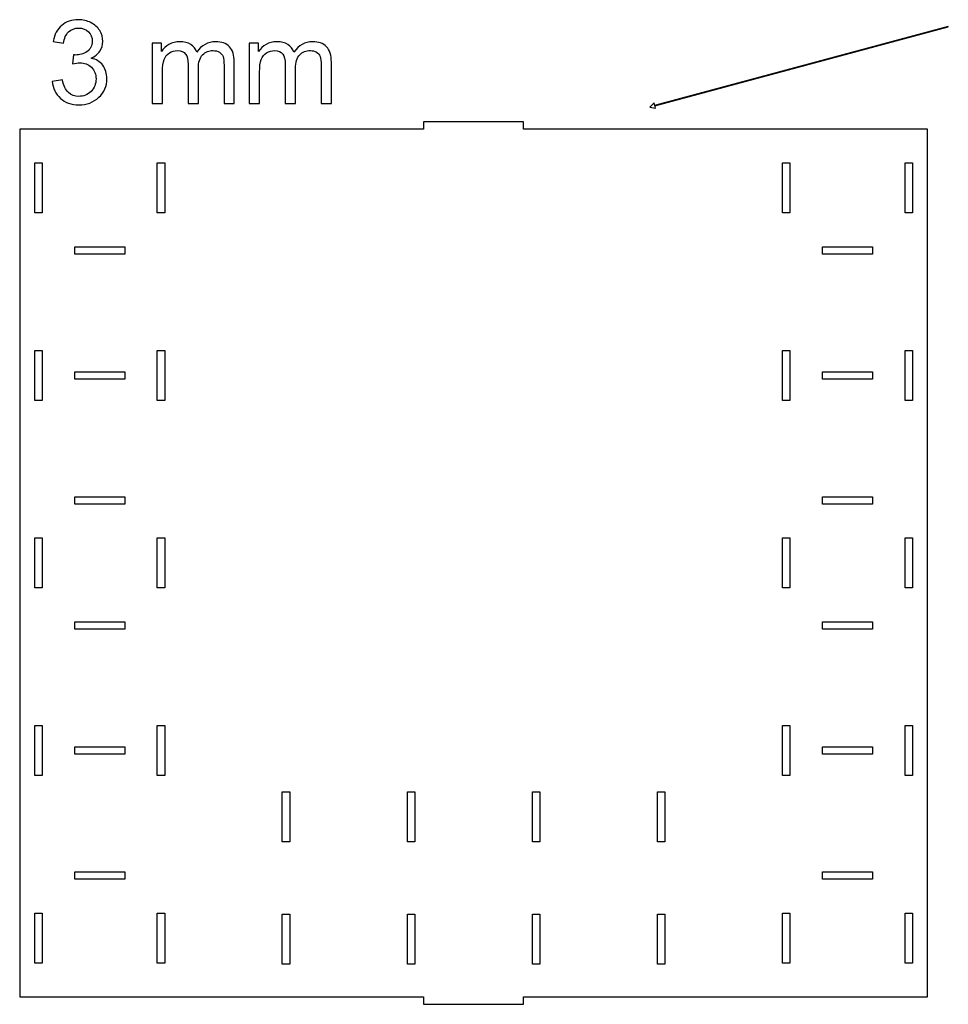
# Model space of a CAD drawing. Header units: millimetres. Extents: x -1146 to 1019, y -763 to 979.
# Tile 45 of 143: x -1120 to -749, y 586 to 979. Entities that reach past the tile are written whole.
import ezdxf

# ---------------------------------------------------------------- set-up
doc = ezdxf.new("R2010")
doc.units = ezdxf.units.MM
doc.header["$MEASUREMENT"] = 0
doc.layers.add('Layer 1', color=7, linetype='Continuous')

msp = doc.modelspace()

# ---------------------------------------------------------------- linework, layer by layer
at = {"layer": 'Layer 1', "color": 240}
for points, knots in [([(-1107.1011, 954.7228), (-1107.1011, 954.7228), (-1102.9985, 955.2821), (-1102.9985, 955.2821), (-1102.9985, 955.2821), (-1102.5245, 952.9511), (-1101.7321, 951.2727), (-1100.6053, 950.2471), (-1100.6053, 950.2471), (-1099.4786, 949.2214), (-1098.0955, 948.7086), (-1096.456, 948.7086), (-1096.456, 948.7086), (-1094.5134, 948.7086), (-1092.8741, 949.3769), (-1091.553, 950.7134), (-1091.553, 950.7134), (-1090.2322, 952.0497), (-1089.5715, 953.705), (-1089.5715, 955.6786), (-1089.5715, 955.6786), (-1089.5715, 957.559), (-1090.1854, 959.1129), (-1091.4209, 960.3408), (-1091.4209, 960.3408), (-1092.6485, 961.5608), (-1094.2103, 962.1744), (-1096.1141, 962.1744), (-1096.1141, 962.1744), (-1096.8911, 962.1744), (-1097.8545, 962.019), (-1099.0122, 961.7159), (-1099.0122, 961.7159), (-1099.0122, 961.7159), (-1098.5537, 965.3057), (-1098.5537, 965.3057), (-1098.5537, 965.3057), (-1098.2817, 965.2747), (-1098.0564, 965.2592), (-1097.8933, 965.2592), (-1097.8933, 965.2592), (-1096.1374, 965.2592), (-1094.5677, 965.7177), (-1093.1613, 966.6267), (-1093.1613, 966.6267), (-1091.7628, 967.5358), (-1091.0635, 968.9343), (-1091.0635, 970.8225), (-1091.0635, 970.8225), (-1091.0635, 972.3221), (-1091.5763, 973.5652), (-1092.5941, 974.552), (-1092.5941, 974.552), (-1093.6119, 975.5388), (-1094.9251, 976.0285), (-1096.5334, 976.0285), (-1096.5334, 976.0285), (-1098.1341, 976.0285), (-1099.4628, 975.5233), (-1100.5273, 974.5134), (-1100.5273, 974.5134), (-1101.5918, 973.5032), (-1102.2756, 971.9881), (-1102.5786, 969.9678), (-1102.5786, 969.9678), (-1102.5786, 969.9678), (-1106.6812, 970.7138), (-1106.6812, 970.7138), (-1106.6812, 970.7138), (-1106.1762, 973.4644), (-1105.0416, 975.6013), (-1103.2624, 977.1164), (-1103.2624, 977.1164), (-1101.4908, 978.6315), (-1099.2764, 979.3854), (-1096.6345, 979.3854), (-1096.6345, 979.3854), (-1094.8161, 979.3854), (-1093.1379, 978.9968), (-1091.6071, 978.2122), (-1091.6071, 978.2122), (-1090.0686, 977.4352), (-1088.8954, 976.3707), (-1088.0872, 975.0263), (-1088.0872, 975.0263), (-1087.2714, 973.6743), (-1086.8672, 972.2445), (-1086.8672, 970.7294), (-1086.8672, 970.7294), (-1086.8672, 969.292), (-1087.2558, 967.9867), (-1088.0249, 966.8056), (-1088.0249, 966.8056), (-1088.8019, 965.6245), (-1089.952, 964.6844), (-1091.4671, 963.9852), (-1091.4671, 963.9852), (-1089.4935, 963.5346), (-1087.9629, 962.5864), (-1086.8672, 961.149), (-1086.8672, 961.149), (-1085.7793, 959.7192), (-1085.2355, 957.9166), (-1085.2355, 955.7642), (-1085.2355, 955.7642), (-1085.2355, 952.8503), (-1086.3, 950.3718), (-1088.4212, 948.3438), (-1088.4212, 948.3438), (-1090.5502, 946.3159), (-1093.2388, 945.3057), (-1096.4867, 945.3057), (-1096.4867, 945.3057), (-1099.4161, 945.3057), (-1101.8481, 946.1838), (-1103.7828, 947.9321), (-1103.7828, 947.9321), (-1105.7254, 949.6804), (-1106.8288, 951.9415), (-1107.1005, 954.7233), (-1107.1005, 954.7233), (-1107.1005, 954.7233), (-1107.1011, 954.7228), (-1107.1011, 954.7228)], [0, 0, 0, 0, 0.03125, 0.03125, 0.03125, 0.03125, 0.0625, 0.0625, 0.0625, 0.0625, 0.09375, 0.09375, 0.09375, 0.09375, 0.125, 0.125, 0.125, 0.125, 0.15625, 0.15625, 0.15625, 0.15625, 0.1875, 0.1875, 0.1875, 0.1875, 0.21875, 0.21875, 0.21875, 0.21875, 0.25, 0.25, 0.25, 0.25, 0.28125, 0.28125, 0.28125, 0.28125, 0.3125, 0.3125, 0.3125, 0.3125, 0.34375, 0.34375, 0.34375, 0.34375, 0.375, 0.375, 0.375, 0.375, 0.40625, 0.40625, 0.40625, 0.40625, 0.4375, 0.4375, 0.4375, 0.4375, 0.46875, 0.46875, 0.46875, 0.46875, 0.5, 0.5, 0.5, 0.5, 0.53125, 0.53125, 0.53125, 0.53125, 0.5625, 0.5625, 0.5625, 0.5625, 0.59375, 0.59375, 0.59375, 0.59375, 0.625, 0.625, 0.625, 0.625, 0.65625, 0.65625, 0.65625, 0.65625, 0.6875, 0.6875, 0.6875, 0.6875, 0.71875, 0.71875, 0.71875, 0.71875, 0.75, 0.75, 0.75, 0.75, 0.78125, 0.78125, 0.78125, 0.78125, 0.8125, 0.8125, 0.8125, 0.8125, 0.84375, 0.84375, 0.84375, 0.84375, 0.875, 0.875, 0.875, 0.875, 0.90625, 0.90625, 0.90625, 0.90625, 0.9375, 0.9375, 0.9375, 0.9375, 1, 1, 1, 1]), ([(-1067.1004, 945.8648), (-1067.1004, 945.8648), (-1067.1004, 970.0611), (-1067.1004, 970.0611), (-1067.1004, 970.0611), (-1067.1004, 970.0611), (-1063.4174, 970.0611), (-1063.4174, 970.0611), (-1063.4174, 970.0611), (-1063.4174, 970.0611), (-1063.4174, 966.6423), (-1063.4174, 966.6423), (-1063.4174, 966.6423), (-1062.6638, 967.8234), (-1061.6536, 968.7792), (-1060.3948, 969.494), (-1060.3948, 969.494), (-1059.136, 970.2166), (-1057.7062, 970.574), (-1056.0979, 970.574), (-1056.0979, 970.574), (-1054.3108, 970.574), (-1052.8421, 970.2011), (-1051.6999, 969.463), (-1051.6999, 969.463), (-1050.5577, 968.717), (-1049.7497, 967.6835), (-1049.2833, 966.3472), (-1049.2833, 966.3472), (-1047.3562, 969.1676), (-1044.8622, 970.574), (-1041.7852, 970.574), (-1041.7852, 970.574), (-1039.3765, 970.574), (-1037.5195, 969.9136), (-1036.2297, 968.5849), (-1036.2297, 968.5849), (-1034.932, 967.2562), (-1034.2795, 965.2125), (-1034.2795, 962.4541), (-1034.2795, 962.4541), (-1034.2795, 962.4541), (-1034.2795, 945.8649), (-1034.2795, 945.8649), (-1034.2795, 945.8649), (-1034.2795, 945.8649), (-1038.3821, 945.8649), (-1038.3821, 945.8649), (-1038.3821, 945.8649), (-1038.3821, 945.8649), (-1038.3821, 961.0945), (-1038.3821, 961.0945), (-1038.3821, 961.0945), (-1038.3821, 962.7262), (-1038.5221, 963.9073), (-1038.7862, 964.6299), (-1038.7862, 964.6299), (-1039.0504, 965.3525), (-1039.5322, 965.9276), (-1040.2391, 966.3703), (-1040.2391, 966.3703), (-1040.9384, 966.8133), (-1041.7621, 967.0307), (-1042.7021, 967.0307), (-1042.7021, 967.0307), (-1044.4115, 967.0307), (-1045.8258, 966.4635), (-1046.9523, 965.3368), (-1046.9523, 965.3368), (-1048.0788, 964.2022), (-1048.6384, 962.3919), (-1048.6384, 959.9055), (-1048.6384, 959.9055), (-1048.6384, 959.9055), (-1048.6384, 945.8649), (-1048.6384, 945.8649), (-1048.6384, 945.8649), (-1048.6384, 945.8649), (-1052.741, 945.8649), (-1052.741, 945.8649), (-1052.741, 945.8649), (-1052.741, 945.8649), (-1052.741, 961.5682), (-1052.741, 961.5682), (-1052.741, 961.5682), (-1052.741, 963.3866), (-1053.075, 964.7541), (-1053.7433, 965.6632), (-1053.7433, 965.6632), (-1054.4116, 966.5723), (-1055.5071, 967.0307), (-1057.0222, 967.0307), (-1057.0222, 967.0307), (-1058.1721, 967.0307), (-1059.2368, 966.7277), (-1060.2157, 966.1216), (-1060.2157, 966.1216), (-1061.1946, 965.5156), (-1061.9018, 964.6299), (-1062.3447, 963.4564), (-1062.3447, 963.4564), (-1062.7798, 962.2908), (-1062.9975, 960.6047), (-1062.9975, 958.4059), (-1062.9975, 958.4059), (-1062.9975, 958.4059), (-1062.9975, 945.8649), (-1062.9975, 945.8649), (-1062.9975, 945.8649), (-1062.9975, 945.8649), (-1067.1001, 945.8649), (-1067.1001, 945.8649), (-1067.1001, 945.8649), (-1067.1001, 945.8649), (-1067.1004, 945.8648), (-1067.1004, 945.8648)], [0, 0, 0, 0, 0.03333333, 0.03333333, 0.03333333, 0.03333333, 0.06666667, 0.06666667, 0.06666667, 0.06666667, 0.1, 0.1, 0.1, 0.1, 0.13333333, 0.13333333, 0.13333333, 0.13333333, 0.16666667, 0.16666667, 0.16666667, 0.16666667, 0.2, 0.2, 0.2, 0.2, 0.23333333, 0.23333333, 0.23333333, 0.23333333, 0.26666667, 0.26666667, 0.26666667, 0.26666667, 0.3, 0.3, 0.3, 0.3, 0.33333333, 0.33333333, 0.33333333, 0.33333333, 0.36666667, 0.36666667, 0.36666667, 0.36666667, 0.4, 0.4, 0.4, 0.4, 0.43333333, 0.43333333, 0.43333333, 0.43333333, 0.46666667, 0.46666667, 0.46666667, 0.46666667, 0.5, 0.5, 0.5, 0.5, 0.53333333, 0.53333333, 0.53333333, 0.53333333, 0.56666667, 0.56666667, 0.56666667, 0.56666667, 0.6, 0.6, 0.6, 0.6, 0.63333333, 0.63333333, 0.63333333, 0.63333333, 0.66666667, 0.66666667, 0.66666667, 0.66666667, 0.7, 0.7, 0.7, 0.7, 0.73333333, 0.73333333, 0.73333333, 0.73333333, 0.76666667, 0.76666667, 0.76666667, 0.76666667, 0.8, 0.8, 0.8, 0.8, 0.83333333, 0.83333333, 0.83333333, 0.83333333, 0.86666667, 0.86666667, 0.86666667, 0.86666667, 0.9, 0.9, 0.9, 0.9, 0.93333333, 0.93333333, 0.93333333, 0.93333333, 1, 1, 1, 1]), ([(-1028.2654, 945.8648), (-1028.2654, 945.8648), (-1028.2654, 970.0611), (-1028.2654, 970.0611), (-1028.2654, 970.0611), (-1028.2654, 970.0611), (-1024.5824, 970.0611), (-1024.5824, 970.0611), (-1024.5824, 970.0611), (-1024.5824, 970.0611), (-1024.5824, 966.6423), (-1024.5824, 966.6423), (-1024.5824, 966.6423), (-1023.8288, 967.8234), (-1022.8186, 968.7792), (-1021.5598, 969.494), (-1021.5598, 969.494), (-1020.301, 970.2166), (-1018.8712, 970.574), (-1017.2629, 970.574), (-1017.2629, 970.574), (-1015.4758, 970.574), (-1014.0071, 970.2011), (-1012.8649, 969.463), (-1012.8649, 969.463), (-1011.7227, 968.717), (-1010.9147, 967.6835), (-1010.4483, 966.3472), (-1010.4483, 966.3472), (-1008.5212, 969.1676), (-1006.0272, 970.574), (-1002.9502, 970.574), (-1002.9502, 970.574), (-1000.5415, 970.574), (-998.6845, 969.9136), (-997.3947, 968.5849), (-997.3947, 968.5849), (-996.097, 967.2562), (-995.4445, 965.2125), (-995.4445, 962.4541), (-995.4445, 962.4541), (-995.4445, 962.4541), (-995.4445, 945.8649), (-995.4445, 945.8649), (-995.4445, 945.8649), (-995.4445, 945.8649), (-999.5471, 945.8649), (-999.5471, 945.8649), (-999.5471, 945.8649), (-999.5471, 945.8649), (-999.5471, 961.0945), (-999.5471, 961.0945), (-999.5471, 961.0945), (-999.5471, 962.7262), (-999.6871, 963.9073), (-999.9512, 964.6299), (-999.9512, 964.6299), (-1000.2154, 965.3525), (-1000.6972, 965.9276), (-1001.4041, 966.3703), (-1001.4041, 966.3703), (-1002.1034, 966.8133), (-1002.9271, 967.0307), (-1003.8671, 967.0307), (-1003.8671, 967.0307), (-1005.5765, 967.0307), (-1006.9908, 966.4635), (-1008.1173, 965.3368), (-1008.1173, 965.3368), (-1009.2438, 964.2022), (-1009.8034, 962.3919), (-1009.8034, 959.9055), (-1009.8034, 959.9055), (-1009.8034, 959.9055), (-1009.8034, 945.8649), (-1009.8034, 945.8649), (-1009.8034, 945.8649), (-1009.8034, 945.8649), (-1013.906, 945.8649), (-1013.906, 945.8649), (-1013.906, 945.8649), (-1013.906, 945.8649), (-1013.906, 961.5682), (-1013.906, 961.5682), (-1013.906, 961.5682), (-1013.906, 963.3866), (-1014.24, 964.7541), (-1014.9083, 965.6632), (-1014.9083, 965.6632), (-1015.5766, 966.5723), (-1016.6721, 967.0307), (-1018.1872, 967.0307), (-1018.1872, 967.0307), (-1019.3371, 967.0307), (-1020.4018, 966.7277), (-1021.3807, 966.1216), (-1021.3807, 966.1216), (-1022.3596, 965.5156), (-1023.0668, 964.6299), (-1023.5097, 963.4564), (-1023.5097, 963.4564), (-1023.9448, 962.2908), (-1024.1625, 960.6047), (-1024.1625, 958.4059), (-1024.1625, 958.4059), (-1024.1625, 958.4059), (-1024.1625, 945.8649), (-1024.1625, 945.8649), (-1024.1625, 945.8649), (-1024.1625, 945.8649), (-1028.2651, 945.8649), (-1028.2651, 945.8649), (-1028.2651, 945.8649), (-1028.2651, 945.8649), (-1028.2654, 945.8648), (-1028.2654, 945.8648)], [0, 0, 0, 0, 0.03333333, 0.03333333, 0.03333333, 0.03333333, 0.06666667, 0.06666667, 0.06666667, 0.06666667, 0.1, 0.1, 0.1, 0.1, 0.13333333, 0.13333333, 0.13333333, 0.13333333, 0.16666667, 0.16666667, 0.16666667, 0.16666667, 0.2, 0.2, 0.2, 0.2, 0.23333333, 0.23333333, 0.23333333, 0.23333333, 0.26666667, 0.26666667, 0.26666667, 0.26666667, 0.3, 0.3, 0.3, 0.3, 0.33333333, 0.33333333, 0.33333333, 0.33333333, 0.36666667, 0.36666667, 0.36666667, 0.36666667, 0.4, 0.4, 0.4, 0.4, 0.43333333, 0.43333333, 0.43333333, 0.43333333, 0.46666667, 0.46666667, 0.46666667, 0.46666667, 0.5, 0.5, 0.5, 0.5, 0.53333333, 0.53333333, 0.53333333, 0.53333333, 0.56666667, 0.56666667, 0.56666667, 0.56666667, 0.6, 0.6, 0.6, 0.6, 0.63333333, 0.63333333, 0.63333333, 0.63333333, 0.66666667, 0.66666667, 0.66666667, 0.66666667, 0.7, 0.7, 0.7, 0.7, 0.73333333, 0.73333333, 0.73333333, 0.73333333, 0.76666667, 0.76666667, 0.76666667, 0.76666667, 0.8, 0.8, 0.8, 0.8, 0.83333333, 0.83333333, 0.83333333, 0.83333333, 0.86666667, 0.86666667, 0.86666667, 0.86666667, 0.9, 0.9, 0.9, 0.9, 0.93333333, 0.93333333, 0.93333333, 0.93333333, 1, 1, 1, 1])]:
    msp.add_open_spline(points, degree=3, knots=knots, dxfattribs=at)
at = {"layer": 'Layer 1', "color": 250}
for points in [[(-866.2131, 945.0799), (-866.2131, 945.0799), (-748.825, 976.7166), (-748.825, 976.7166), (-748.825, 976.7166), (-748.825, 976.7166), (-748.779, 976.5462), (-748.779, 976.5462), (-748.779, 976.5462), (-748.779, 976.5462), (-866.1671, 944.9095), (-866.1671, 944.9095), (-866.1671, 944.9095), (-866.1671, 944.9095), (-866.2131, 945.0799), (-866.2131, 945.0799)], [(-868.1821, 944.4579), (-868.1821, 944.4579), (-866.3635, 946.0756), (-866.3635, 946.0756), (-866.3635, 946.0756), (-866.3635, 946.0756), (-865.7971, 943.9735), (-865.7971, 943.9735), (-865.7971, 943.9735), (-865.7971, 943.9735), (-868.1822, 944.4576), (-868.1822, 944.4576), (-868.1822, 944.4576), (-868.1822, 944.4576), (-868.1821, 944.4579), (-868.1821, 944.4579)]]:
    msp.add_open_spline(points, degree=3, knots=[0, 0, 0, 0, 0.2, 0.2, 0.2, 0.2, 0.4, 0.4, 0.4, 0.4, 0.6, 0.6, 0.6, 0.6, 1, 1, 1, 1], dxfattribs=at)
at = {"layer": 'Layer 1', "lineweight": 25}
for points, knots in [([(-918.5826, 935.6002), (-918.5826, 935.6002), (-757.0826, 935.6002), (-757.0826, 935.6002), (-757.0826, 935.6002), (-757.0826, 935.6002), (-757.0826, 588.6001), (-757.0826, 588.6001), (-757.0826, 588.6001), (-757.0826, 588.6001), (-918.5826, 588.6001), (-918.5826, 588.6001), (-918.5826, 588.6001), (-918.5826, 588.6001), (-918.5826, 585.6001), (-918.5826, 585.6001), (-918.5826, 585.6001), (-918.5826, 585.6001), (-958.5825, 585.6001), (-958.5825, 585.6001), (-958.5825, 585.6001), (-958.5825, 585.6001), (-958.5825, 588.6001), (-958.5825, 588.6001), (-958.5825, 588.6001), (-958.5825, 588.6001), (-1120.0825, 588.6001), (-1120.0825, 588.6001), (-1120.0825, 588.6001), (-1120.0825, 588.6001), (-1120.0825, 935.6002), (-1120.0825, 935.6002), (-1120.0825, 935.6002), (-1120.0825, 935.6002), (-958.5825, 935.6002), (-958.5825, 935.6002), (-958.5825, 935.6002), (-958.5825, 935.6002), (-958.5825, 938.6002), (-958.5825, 938.6002), (-958.5825, 938.6002), (-958.5825, 938.6002), (-918.5826, 938.6002), (-918.5826, 938.6002), (-918.5826, 938.6002), (-918.5826, 938.6002), (-918.5826, 935.6002), (-918.5826, 935.6002)], [0, 0, 0, 0, 0.07692308, 0.07692308, 0.07692308, 0.07692308, 0.15384615, 0.15384615, 0.15384615, 0.15384615, 0.23076923, 0.23076923, 0.23076923, 0.23076923, 0.30769231, 0.30769231, 0.30769231, 0.30769231, 0.38461538, 0.38461538, 0.38461538, 0.38461538, 0.46153846, 0.46153846, 0.46153846, 0.46153846, 0.53846154, 0.53846154, 0.53846154, 0.53846154, 0.61538462, 0.61538462, 0.61538462, 0.61538462, 0.69230769, 0.69230769, 0.69230769, 0.69230769, 0.76923077, 0.76923077, 0.76923077, 0.76923077, 0.84615385, 0.84615385, 0.84615385, 0.84615385, 1, 1, 1, 1]), ([(-1111.0826, 902.1001), (-1111.0826, 902.1001), (-1111.0826, 922.1001), (-1111.0826, 922.1001), (-1111.0826, 922.1001), (-1111.0826, 922.1001), (-1114.0826, 922.1001), (-1114.0826, 922.1001), (-1114.0826, 922.1001), (-1114.0826, 922.1001), (-1114.0826, 902.1001), (-1114.0826, 902.1001), (-1114.0826, 902.1001), (-1114.0826, 902.1001), (-1111.0826, 902.1001), (-1111.0826, 902.1001)], [0, 0, 0, 0, 0.2, 0.2, 0.2, 0.2, 0.4, 0.4, 0.4, 0.4, 0.6, 0.6, 0.6, 0.6, 1, 1, 1, 1]), ([(-1062.0824, 902.1004), (-1062.0824, 902.1004), (-1062.0824, 922.1004), (-1062.0824, 922.1004), (-1062.0824, 922.1004), (-1062.0824, 922.1004), (-1065.0824, 922.1004), (-1065.0824, 922.1004), (-1065.0824, 922.1004), (-1065.0824, 922.1004), (-1065.0824, 902.1004), (-1065.0824, 902.1004), (-1065.0824, 902.1004), (-1065.0824, 902.1004), (-1062.0824, 902.1004), (-1062.0824, 902.1004)], [0, 0, 0, 0, 0.2, 0.2, 0.2, 0.2, 0.4, 0.4, 0.4, 0.4, 0.6, 0.6, 0.6, 0.6, 1, 1, 1, 1]), ([(-815.0824, 902.1004), (-815.0824, 902.1004), (-812.0824, 902.1004), (-812.0824, 902.1004), (-812.0824, 902.1004), (-812.0824, 902.1004), (-812.0824, 922.1004), (-812.0824, 922.1004), (-812.0824, 922.1004), (-812.0824, 922.1004), (-815.0824, 922.1004), (-815.0824, 922.1004), (-815.0824, 922.1004), (-815.0824, 922.1004), (-815.0824, 902.1004), (-815.0824, 902.1004)], [0, 0, 0, 0, 0.2, 0.2, 0.2, 0.2, 0.4, 0.4, 0.4, 0.4, 0.6, 0.6, 0.6, 0.6, 1, 1, 1, 1]), ([(-766.0825, 902.1004), (-766.0825, 902.1004), (-763.0825, 902.1004), (-763.0825, 902.1004), (-763.0825, 902.1004), (-763.0825, 902.1004), (-763.0825, 922.1004), (-763.0825, 922.1004), (-763.0825, 922.1004), (-763.0825, 922.1004), (-766.0825, 922.1004), (-766.0825, 922.1004), (-766.0825, 922.1004), (-766.0825, 922.1004), (-766.0825, 902.1004), (-766.0825, 902.1004)], [0, 0, 0, 0, 0.2, 0.2, 0.2, 0.2, 0.4, 0.4, 0.4, 0.4, 0.6, 0.6, 0.6, 0.6, 1, 1, 1, 1]), ([(-1078.0824, 885.6003), (-1078.0824, 885.6003), (-1078.0824, 888.6003), (-1078.0824, 888.6003), (-1078.0824, 888.6003), (-1078.0824, 888.6003), (-1098.0824, 888.6003), (-1098.0824, 888.6003), (-1098.0824, 888.6003), (-1098.0824, 888.6003), (-1098.0824, 885.6003), (-1098.0824, 885.6003), (-1098.0824, 885.6003), (-1098.0824, 885.6003), (-1078.0824, 885.6003), (-1078.0824, 885.6003)], [0, 0, 0, 0, 0.2, 0.2, 0.2, 0.2, 0.4, 0.4, 0.4, 0.4, 0.6, 0.6, 0.6, 0.6, 1, 1, 1, 1]), ([(-799.0825, 885.6), (-799.0825, 885.6), (-779.0825, 885.6), (-779.0825, 885.6), (-779.0825, 885.6), (-779.0825, 885.6), (-779.0825, 888.6), (-779.0825, 888.6), (-779.0825, 888.6), (-779.0825, 888.6), (-799.0825, 888.6), (-799.0825, 888.6), (-799.0825, 888.6), (-799.0825, 888.6), (-799.0825, 885.6), (-799.0825, 885.6)], [0, 0, 0, 0, 0.2, 0.2, 0.2, 0.2, 0.4, 0.4, 0.4, 0.4, 0.6, 0.6, 0.6, 0.6, 1, 1, 1, 1]), ([(-1111.0826, 827.1003), (-1111.0826, 827.1003), (-1111.0826, 847.1003), (-1111.0826, 847.1003), (-1111.0826, 847.1003), (-1111.0826, 847.1003), (-1114.0826, 847.1003), (-1114.0826, 847.1003), (-1114.0826, 847.1003), (-1114.0826, 847.1003), (-1114.0826, 827.1003), (-1114.0826, 827.1003), (-1114.0826, 827.1003), (-1114.0826, 827.1003), (-1111.0826, 827.1003), (-1111.0826, 827.1003)], [0, 0, 0, 0, 0.2, 0.2, 0.2, 0.2, 0.4, 0.4, 0.4, 0.4, 0.6, 0.6, 0.6, 0.6, 1, 1, 1, 1]), ([(-1062.0824, 827.1003), (-1062.0824, 827.1003), (-1062.0824, 847.1003), (-1062.0824, 847.1003), (-1062.0824, 847.1003), (-1062.0824, 847.1003), (-1065.0824, 847.1003), (-1065.0824, 847.1003), (-1065.0824, 847.1003), (-1065.0824, 847.1003), (-1065.0824, 827.1003), (-1065.0824, 827.1003), (-1065.0824, 827.1003), (-1065.0824, 827.1003), (-1062.0824, 827.1003), (-1062.0824, 827.1003)], [0, 0, 0, 0, 0.2, 0.2, 0.2, 0.2, 0.4, 0.4, 0.4, 0.4, 0.6, 0.6, 0.6, 0.6, 1, 1, 1, 1]), ([(-815.0824, 827.1003), (-815.0824, 827.1003), (-812.0824, 827.1003), (-812.0824, 827.1003), (-812.0824, 827.1003), (-812.0824, 827.1003), (-812.0824, 847.1003), (-812.0824, 847.1003), (-812.0824, 847.1003), (-812.0824, 847.1003), (-815.0824, 847.1003), (-815.0824, 847.1003), (-815.0824, 847.1003), (-815.0824, 847.1003), (-815.0824, 827.1003), (-815.0824, 827.1003)], [0, 0, 0, 0, 0.2, 0.2, 0.2, 0.2, 0.4, 0.4, 0.4, 0.4, 0.6, 0.6, 0.6, 0.6, 1, 1, 1, 1]), ([(-766.0825, 827.1003), (-766.0825, 827.1003), (-763.0825, 827.1003), (-763.0825, 827.1003), (-763.0825, 827.1003), (-763.0825, 827.1003), (-763.0825, 847.1003), (-763.0825, 847.1003), (-763.0825, 847.1003), (-763.0825, 847.1003), (-766.0825, 847.1003), (-766.0825, 847.1003), (-766.0825, 847.1003), (-766.0825, 847.1003), (-766.0825, 827.1003), (-766.0825, 827.1003)], [0, 0, 0, 0, 0.2, 0.2, 0.2, 0.2, 0.4, 0.4, 0.4, 0.4, 0.6, 0.6, 0.6, 0.6, 1, 1, 1, 1]), ([(-1078.0824, 835.6004), (-1078.0824, 835.6004), (-1078.0824, 838.6004), (-1078.0824, 838.6004), (-1078.0824, 838.6004), (-1078.0824, 838.6004), (-1098.0824, 838.6004), (-1098.0824, 838.6004), (-1098.0824, 838.6004), (-1098.0824, 838.6004), (-1098.0824, 835.6004), (-1098.0824, 835.6004), (-1098.0824, 835.6004), (-1098.0824, 835.6004), (-1078.0824, 835.6004), (-1078.0824, 835.6004)], [0, 0, 0, 0, 0.2, 0.2, 0.2, 0.2, 0.4, 0.4, 0.4, 0.4, 0.6, 0.6, 0.6, 0.6, 1, 1, 1, 1]), ([(-799.0825, 835.6001), (-799.0825, 835.6001), (-779.0825, 835.6001), (-779.0825, 835.6001), (-779.0825, 835.6001), (-779.0825, 835.6001), (-779.0825, 838.6001), (-779.0825, 838.6001), (-779.0825, 838.6001), (-779.0825, 838.6001), (-799.0825, 838.6001), (-799.0825, 838.6001), (-799.0825, 838.6001), (-799.0825, 838.6001), (-799.0825, 835.6001), (-799.0825, 835.6001)], [0, 0, 0, 0, 0.2, 0.2, 0.2, 0.2, 0.4, 0.4, 0.4, 0.4, 0.6, 0.6, 0.6, 0.6, 1, 1, 1, 1]), ([(-1078.0824, 785.6002), (-1078.0824, 785.6002), (-1078.0824, 788.6002), (-1078.0824, 788.6002), (-1078.0824, 788.6002), (-1078.0824, 788.6002), (-1098.0824, 788.6002), (-1098.0824, 788.6002), (-1098.0824, 788.6002), (-1098.0824, 788.6002), (-1098.0824, 785.6002), (-1098.0824, 785.6002), (-1098.0824, 785.6002), (-1098.0824, 785.6002), (-1078.0824, 785.6002), (-1078.0824, 785.6002)], [0, 0, 0, 0, 0.2, 0.2, 0.2, 0.2, 0.4, 0.4, 0.4, 0.4, 0.6, 0.6, 0.6, 0.6, 1, 1, 1, 1]), ([(-799.0825, 785.6002), (-799.0825, 785.6002), (-779.0825, 785.6002), (-779.0825, 785.6002), (-779.0825, 785.6002), (-779.0825, 785.6002), (-779.0825, 788.6002), (-779.0825, 788.6002), (-779.0825, 788.6002), (-779.0825, 788.6002), (-799.0825, 788.6002), (-799.0825, 788.6002), (-799.0825, 788.6002), (-799.0825, 788.6002), (-799.0825, 785.6002), (-799.0825, 785.6002)], [0, 0, 0, 0, 0.2, 0.2, 0.2, 0.2, 0.4, 0.4, 0.4, 0.4, 0.6, 0.6, 0.6, 0.6, 1, 1, 1, 1]), ([(-1111.0826, 752.1002), (-1111.0826, 752.1002), (-1111.0826, 772.1002), (-1111.0826, 772.1002), (-1111.0826, 772.1002), (-1111.0826, 772.1002), (-1114.0826, 772.1002), (-1114.0826, 772.1002), (-1114.0826, 772.1002), (-1114.0826, 772.1002), (-1114.0826, 752.1002), (-1114.0826, 752.1002), (-1114.0826, 752.1002), (-1114.0826, 752.1002), (-1111.0826, 752.1002), (-1111.0826, 752.1002)], [0, 0, 0, 0, 0.2, 0.2, 0.2, 0.2, 0.4, 0.4, 0.4, 0.4, 0.6, 0.6, 0.6, 0.6, 1, 1, 1, 1]), ([(-1062.0824, 772.1004), (-1062.0824, 772.1004), (-1065.0824, 772.1004), (-1065.0824, 772.1004), (-1065.0824, 772.1004), (-1065.0824, 772.1004), (-1065.0824, 752.1004), (-1065.0824, 752.1004), (-1065.0824, 752.1004), (-1065.0824, 752.1004), (-1062.0824, 752.1004), (-1062.0824, 752.1004), (-1062.0824, 752.1004), (-1062.0824, 752.1004), (-1062.0824, 772.1004), (-1062.0824, 772.1004)], [0, 0, 0, 0, 0.2, 0.2, 0.2, 0.2, 0.4, 0.4, 0.4, 0.4, 0.6, 0.6, 0.6, 0.6, 1, 1, 1, 1]), ([(-815.0824, 772.1004), (-815.0824, 772.1004), (-815.0824, 752.1004), (-815.0824, 752.1004), (-815.0824, 752.1004), (-815.0824, 752.1004), (-812.0824, 752.1004), (-812.0824, 752.1004), (-812.0824, 752.1004), (-812.0824, 752.1004), (-812.0824, 772.1004), (-812.0824, 772.1004), (-812.0824, 772.1004), (-812.0824, 772.1004), (-815.0824, 772.1004), (-815.0824, 772.1004)], [0, 0, 0, 0, 0.2, 0.2, 0.2, 0.2, 0.4, 0.4, 0.4, 0.4, 0.6, 0.6, 0.6, 0.6, 1, 1, 1, 1]), ([(-766.0825, 772.1004), (-766.0825, 772.1004), (-766.0825, 752.1004), (-766.0825, 752.1004), (-766.0825, 752.1004), (-766.0825, 752.1004), (-763.0825, 752.1004), (-763.0825, 752.1004), (-763.0825, 752.1004), (-763.0825, 752.1004), (-763.0825, 772.1004), (-763.0825, 772.1004), (-763.0825, 772.1004), (-763.0825, 772.1004), (-766.0825, 772.1004), (-766.0825, 772.1004)], [0, 0, 0, 0, 0.2, 0.2, 0.2, 0.2, 0.4, 0.4, 0.4, 0.4, 0.6, 0.6, 0.6, 0.6, 1, 1, 1, 1]), ([(-1078.0824, 735.6003), (-1078.0824, 735.6003), (-1078.0824, 738.6003), (-1078.0824, 738.6003), (-1078.0824, 738.6003), (-1078.0824, 738.6003), (-1098.0824, 738.6003), (-1098.0824, 738.6003), (-1098.0824, 738.6003), (-1098.0824, 738.6003), (-1098.0824, 735.6003), (-1098.0824, 735.6003), (-1098.0824, 735.6003), (-1098.0824, 735.6003), (-1078.0824, 735.6003), (-1078.0824, 735.6003)], [0, 0, 0, 0, 0.2, 0.2, 0.2, 0.2, 0.4, 0.4, 0.4, 0.4, 0.6, 0.6, 0.6, 0.6, 1, 1, 1, 1]), ([(-799.0825, 735.6003), (-799.0825, 735.6003), (-779.0825, 735.6003), (-779.0825, 735.6003), (-779.0825, 735.6003), (-779.0825, 735.6003), (-779.0825, 738.6003), (-779.0825, 738.6003), (-779.0825, 738.6003), (-779.0825, 738.6003), (-799.0825, 738.6003), (-799.0825, 738.6003), (-799.0825, 738.6003), (-799.0825, 738.6003), (-799.0825, 735.6003), (-799.0825, 735.6003)], [0, 0, 0, 0, 0.2, 0.2, 0.2, 0.2, 0.4, 0.4, 0.4, 0.4, 0.6, 0.6, 0.6, 0.6, 1, 1, 1, 1]), ([(-1111.0826, 697.1003), (-1111.0826, 697.1003), (-1114.0826, 697.1003), (-1114.0826, 697.1003), (-1114.0826, 697.1003), (-1114.0826, 697.1003), (-1114.0826, 677.1003), (-1114.0826, 677.1003), (-1114.0826, 677.1003), (-1114.0826, 677.1003), (-1111.0826, 677.1003), (-1111.0826, 677.1003), (-1111.0826, 677.1003), (-1111.0826, 677.1003), (-1111.0826, 697.1003), (-1111.0826, 697.1003)], [0, 0, 0, 0, 0.2, 0.2, 0.2, 0.2, 0.4, 0.4, 0.4, 0.4, 0.6, 0.6, 0.6, 0.6, 1, 1, 1, 1]), ([(-1062.0824, 697.1003), (-1062.0824, 697.1003), (-1065.0824, 697.1003), (-1065.0824, 697.1003), (-1065.0824, 697.1003), (-1065.0824, 697.1003), (-1065.0824, 677.1003), (-1065.0824, 677.1003), (-1065.0824, 677.1003), (-1065.0824, 677.1003), (-1062.0824, 677.1003), (-1062.0824, 677.1003), (-1062.0824, 677.1003), (-1062.0824, 677.1003), (-1062.0824, 697.1003), (-1062.0824, 697.1003)], [0, 0, 0, 0, 0.2, 0.2, 0.2, 0.2, 0.4, 0.4, 0.4, 0.4, 0.6, 0.6, 0.6, 0.6, 1, 1, 1, 1]), ([(-815.0824, 697.1003), (-815.0824, 697.1003), (-815.0824, 677.1003), (-815.0824, 677.1003), (-815.0824, 677.1003), (-815.0824, 677.1003), (-812.0824, 677.1003), (-812.0824, 677.1003), (-812.0824, 677.1003), (-812.0824, 677.1003), (-812.0824, 697.1003), (-812.0824, 697.1003), (-812.0824, 697.1003), (-812.0824, 697.1003), (-815.0824, 697.1003), (-815.0824, 697.1003)], [0, 0, 0, 0, 0.2, 0.2, 0.2, 0.2, 0.4, 0.4, 0.4, 0.4, 0.6, 0.6, 0.6, 0.6, 1, 1, 1, 1]), ([(-766.0825, 697.1003), (-766.0825, 697.1003), (-766.0825, 677.1003), (-766.0825, 677.1003), (-766.0825, 677.1003), (-766.0825, 677.1003), (-763.0825, 677.1003), (-763.0825, 677.1003), (-763.0825, 677.1003), (-763.0825, 677.1003), (-763.0825, 697.1003), (-763.0825, 697.1003), (-763.0825, 697.1003), (-763.0825, 697.1003), (-766.0825, 697.1003), (-766.0825, 697.1003)], [0, 0, 0, 0, 0.2, 0.2, 0.2, 0.2, 0.4, 0.4, 0.4, 0.4, 0.6, 0.6, 0.6, 0.6, 1, 1, 1, 1]), ([(-1078.0824, 685.6004), (-1078.0824, 685.6004), (-1078.0824, 688.6004), (-1078.0824, 688.6004), (-1078.0824, 688.6004), (-1078.0824, 688.6004), (-1098.0824, 688.6004), (-1098.0824, 688.6004), (-1098.0824, 688.6004), (-1098.0824, 688.6004), (-1098.0824, 685.6004), (-1098.0824, 685.6004), (-1098.0824, 685.6004), (-1098.0824, 685.6004), (-1078.0824, 685.6004), (-1078.0824, 685.6004)], [0, 0, 0, 0, 0.2, 0.2, 0.2, 0.2, 0.4, 0.4, 0.4, 0.4, 0.6, 0.6, 0.6, 0.6, 1, 1, 1, 1]), ([(-799.0825, 685.6004), (-799.0825, 685.6004), (-779.0825, 685.6004), (-779.0825, 685.6004), (-779.0825, 685.6004), (-779.0825, 685.6004), (-779.0825, 688.6004), (-779.0825, 688.6004), (-779.0825, 688.6004), (-779.0825, 688.6004), (-799.0825, 688.6004), (-799.0825, 688.6004), (-799.0825, 688.6004), (-799.0825, 688.6004), (-799.0825, 685.6004), (-799.0825, 685.6004)], [0, 0, 0, 0, 0.2, 0.2, 0.2, 0.2, 0.4, 0.4, 0.4, 0.4, 0.6, 0.6, 0.6, 0.6, 1, 1, 1, 1]), ([(-1012.0797, 650.6002), (-1012.0797, 650.6002), (-1012.0797, 670.6002), (-1012.0797, 670.6002), (-1012.0797, 670.6002), (-1012.0797, 670.6002), (-1015.0797, 670.6002), (-1015.0797, 670.6002), (-1015.0797, 670.6002), (-1015.0797, 670.6002), (-1015.0797, 650.6002), (-1015.0797, 650.6002), (-1015.0797, 650.6002), (-1015.0797, 650.6002), (-1012.0797, 650.6002), (-1012.0797, 650.6002)], [0, 0, 0, 0, 0.2, 0.2, 0.2, 0.2, 0.4, 0.4, 0.4, 0.4, 0.6, 0.6, 0.6, 0.6, 1, 1, 1, 1]), ([(-962.0798, 650.6002), (-962.0798, 650.6002), (-962.0798, 670.6002), (-962.0798, 670.6002), (-962.0798, 670.6002), (-962.0798, 670.6002), (-965.0798, 670.6002), (-965.0798, 670.6002), (-965.0798, 670.6002), (-965.0798, 670.6002), (-965.0798, 650.6002), (-965.0798, 650.6002), (-965.0798, 650.6002), (-965.0798, 650.6002), (-962.0798, 650.6002), (-962.0798, 650.6002)], [0, 0, 0, 0, 0.2, 0.2, 0.2, 0.2, 0.4, 0.4, 0.4, 0.4, 0.6, 0.6, 0.6, 0.6, 1, 1, 1, 1]), ([(-915.0797, 650.6), (-915.0797, 650.6), (-912.0797, 650.6), (-912.0797, 650.6), (-912.0797, 650.6), (-912.0797, 650.6), (-912.0797, 670.6), (-912.0797, 670.6), (-912.0797, 670.6), (-912.0797, 670.6), (-915.0797, 670.6), (-915.0797, 670.6), (-915.0797, 670.6), (-915.0797, 670.6), (-915.0797, 650.6), (-915.0797, 650.6)], [0, 0, 0, 0, 0.2, 0.2, 0.2, 0.2, 0.4, 0.4, 0.4, 0.4, 0.6, 0.6, 0.6, 0.6, 1, 1, 1, 1]), ([(-865.0798, 650.6), (-865.0798, 650.6), (-862.0798, 650.6), (-862.0798, 650.6), (-862.0798, 650.6), (-862.0798, 650.6), (-862.0798, 670.6), (-862.0798, 670.6), (-862.0798, 670.6), (-862.0798, 670.6), (-865.0798, 670.6), (-865.0798, 670.6), (-865.0798, 670.6), (-865.0798, 670.6), (-865.0798, 650.6), (-865.0798, 650.6)], [0, 0, 0, 0, 0.2, 0.2, 0.2, 0.2, 0.4, 0.4, 0.4, 0.4, 0.6, 0.6, 0.6, 0.6, 1, 1, 1, 1]), ([(-1078.0824, 635.6005), (-1078.0824, 635.6005), (-1078.0824, 638.6005), (-1078.0824, 638.6005), (-1078.0824, 638.6005), (-1078.0824, 638.6005), (-1098.0824, 638.6005), (-1098.0824, 638.6005), (-1098.0824, 638.6005), (-1098.0824, 638.6005), (-1098.0824, 635.6005), (-1098.0824, 635.6005), (-1098.0824, 635.6005), (-1098.0824, 635.6005), (-1078.0824, 635.6005), (-1078.0824, 635.6005)], [0, 0, 0, 0, 0.2, 0.2, 0.2, 0.2, 0.4, 0.4, 0.4, 0.4, 0.6, 0.6, 0.6, 0.6, 1, 1, 1, 1]), ([(-799.0825, 635.6005), (-799.0825, 635.6005), (-779.0825, 635.6005), (-779.0825, 635.6005), (-779.0825, 635.6005), (-779.0825, 635.6005), (-779.0825, 638.6005), (-779.0825, 638.6005), (-779.0825, 638.6005), (-779.0825, 638.6005), (-799.0825, 638.6005), (-799.0825, 638.6005), (-799.0825, 638.6005), (-799.0825, 638.6005), (-799.0825, 635.6005), (-799.0825, 635.6005)], [0, 0, 0, 0, 0.2, 0.2, 0.2, 0.2, 0.4, 0.4, 0.4, 0.4, 0.6, 0.6, 0.6, 0.6, 1, 1, 1, 1]), ([(-1111.0826, 622.1002), (-1111.0826, 622.1002), (-1114.0826, 622.1002), (-1114.0826, 622.1002), (-1114.0826, 622.1002), (-1114.0826, 622.1002), (-1114.0826, 602.1002), (-1114.0826, 602.1002), (-1114.0826, 602.1002), (-1114.0826, 602.1002), (-1111.0826, 602.1002), (-1111.0826, 602.1002), (-1111.0826, 602.1002), (-1111.0826, 602.1002), (-1111.0826, 622.1002), (-1111.0826, 622.1002)], [0, 0, 0, 0, 0.2, 0.2, 0.2, 0.2, 0.4, 0.4, 0.4, 0.4, 0.6, 0.6, 0.6, 0.6, 1, 1, 1, 1]), ([(-1062.0824, 622.1002), (-1062.0824, 622.1002), (-1065.0824, 622.1002), (-1065.0824, 622.1002), (-1065.0824, 622.1002), (-1065.0824, 622.1002), (-1065.0824, 602.1002), (-1065.0824, 602.1002), (-1065.0824, 602.1002), (-1065.0824, 602.1002), (-1062.0824, 602.1002), (-1062.0824, 602.1002), (-1062.0824, 602.1002), (-1062.0824, 602.1002), (-1062.0824, 622.1002), (-1062.0824, 622.1002)], [0, 0, 0, 0, 0.2, 0.2, 0.2, 0.2, 0.4, 0.4, 0.4, 0.4, 0.6, 0.6, 0.6, 0.6, 1, 1, 1, 1]), ([(-1015.0797, 601.6001), (-1015.0797, 601.6001), (-1012.0797, 601.6001), (-1012.0797, 601.6001), (-1012.0797, 601.6001), (-1012.0797, 601.6001), (-1012.0797, 621.6001), (-1012.0797, 621.6001), (-1012.0797, 621.6001), (-1012.0797, 621.6001), (-1015.0797, 621.6001), (-1015.0797, 621.6001), (-1015.0797, 621.6001), (-1015.0797, 621.6001), (-1015.0797, 601.6001), (-1015.0797, 601.6001)], [0, 0, 0, 0, 0.2, 0.2, 0.2, 0.2, 0.4, 0.4, 0.4, 0.4, 0.6, 0.6, 0.6, 0.6, 1, 1, 1, 1]), ([(-965.0798, 601.6001), (-965.0798, 601.6001), (-962.0798, 601.6001), (-962.0798, 601.6001), (-962.0798, 601.6001), (-962.0798, 601.6001), (-962.0798, 621.6001), (-962.0798, 621.6001), (-962.0798, 621.6001), (-962.0798, 621.6001), (-965.0798, 621.6001), (-965.0798, 621.6001), (-965.0798, 621.6001), (-965.0798, 621.6001), (-965.0798, 601.6001), (-965.0798, 601.6001)], [0, 0, 0, 0, 0.2, 0.2, 0.2, 0.2, 0.4, 0.4, 0.4, 0.4, 0.6, 0.6, 0.6, 0.6, 1, 1, 1, 1]), ([(-912.0797, 601.6003), (-912.0797, 601.6003), (-912.0797, 621.6003), (-912.0797, 621.6003), (-912.0797, 621.6003), (-912.0797, 621.6003), (-915.0797, 621.6003), (-915.0797, 621.6003), (-915.0797, 621.6003), (-915.0797, 621.6003), (-915.0797, 601.6003), (-915.0797, 601.6003), (-915.0797, 601.6003), (-915.0797, 601.6003), (-912.0797, 601.6003), (-912.0797, 601.6003)], [0, 0, 0, 0, 0.2, 0.2, 0.2, 0.2, 0.4, 0.4, 0.4, 0.4, 0.6, 0.6, 0.6, 0.6, 1, 1, 1, 1]), ([(-862.0798, 601.6003), (-862.0798, 601.6003), (-862.0798, 621.6003), (-862.0798, 621.6003), (-862.0798, 621.6003), (-862.0798, 621.6003), (-865.0798, 621.6003), (-865.0798, 621.6003), (-865.0798, 621.6003), (-865.0798, 621.6003), (-865.0798, 601.6003), (-865.0798, 601.6003), (-865.0798, 601.6003), (-865.0798, 601.6003), (-862.0798, 601.6003), (-862.0798, 601.6003)], [0, 0, 0, 0, 0.2, 0.2, 0.2, 0.2, 0.4, 0.4, 0.4, 0.4, 0.6, 0.6, 0.6, 0.6, 1, 1, 1, 1]), ([(-815.0824, 622.1002), (-815.0824, 622.1002), (-815.0824, 602.1002), (-815.0824, 602.1002), (-815.0824, 602.1002), (-815.0824, 602.1002), (-812.0824, 602.1002), (-812.0824, 602.1002), (-812.0824, 602.1002), (-812.0824, 602.1002), (-812.0824, 622.1002), (-812.0824, 622.1002), (-812.0824, 622.1002), (-812.0824, 622.1002), (-815.0824, 622.1002), (-815.0824, 622.1002)], [0, 0, 0, 0, 0.2, 0.2, 0.2, 0.2, 0.4, 0.4, 0.4, 0.4, 0.6, 0.6, 0.6, 0.6, 1, 1, 1, 1]), ([(-766.0825, 622.1002), (-766.0825, 622.1002), (-766.0825, 602.1002), (-766.0825, 602.1002), (-766.0825, 602.1002), (-766.0825, 602.1002), (-763.0825, 602.1002), (-763.0825, 602.1002), (-763.0825, 602.1002), (-763.0825, 602.1002), (-763.0825, 622.1002), (-763.0825, 622.1002), (-763.0825, 622.1002), (-763.0825, 622.1002), (-766.0825, 622.1002), (-766.0825, 622.1002)], [0, 0, 0, 0, 0.2, 0.2, 0.2, 0.2, 0.4, 0.4, 0.4, 0.4, 0.6, 0.6, 0.6, 0.6, 1, 1, 1, 1])]:
    msp.add_open_spline(points, degree=3, knots=knots, dxfattribs=at)

doc.saveas('drawing.dxf')
